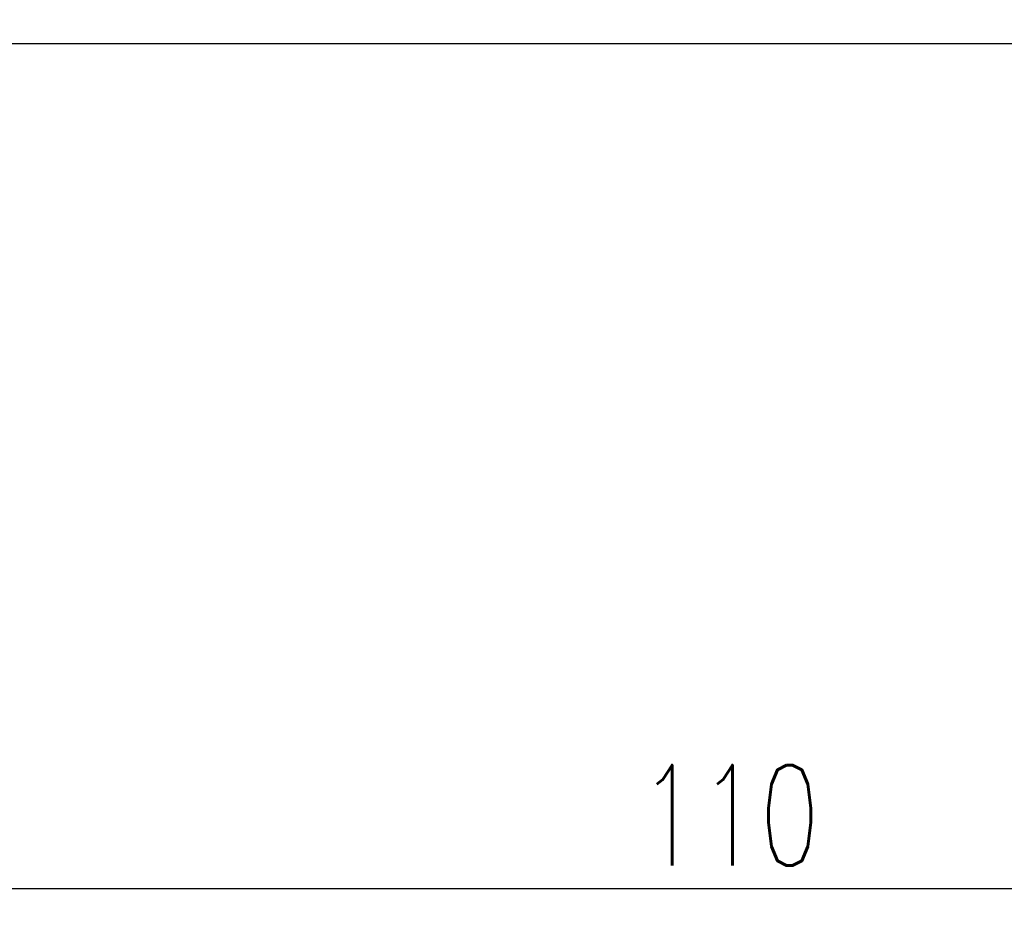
# Model space of a CAD drawing. Header units: millimetres. Extents: x -75 to 176, y -426 to -259.
# Tile 3 of 56: x 79 to 120, y -404 to -367. Entities that reach past the tile are written whole.
import ezdxf

# ---------------------------------------------------------------- set-up
doc = ezdxf.new("R2010")
doc.units = ezdxf.units.MM
doc.header["$LTSCALE"] = 0.1
doc.layers.get('DEFPOINTS').update_dxf_attribs({"linetype": 'CONTINUOUS'})
doc.layers.add('CHA', color=7, linetype='CONTINUOUS')
doc.layers.add('OUT', color=3, linetype='CONTINUOUS')
doc.styles.add('DIM-7', font='SIMPLEX.shx', dxfattribs={"width": 0.7, "bigfont": 'chineset.shx'})
doc.dimstyles.new('CNS', dxfattribs={"dimscale": 1.3, "dimtxt": 3.5, "dimasz": 2.5, "dimexe": 1, "dimexo": 1.5, "dimgap": 0.09, "dimtad": 0, "dimdsep": 46, "dimtxsty": 'DIM-7', "dimcen": 0.09, "dimclrd": 4, "dimclre": 4, "dimclrt": 4, "dimadec": 0, "dimazin": 0, "dimtfac": 1, "dimtix": 1, "dimtmove": 2, "dimatfit": 3, "dimfxl": 0, "dimtvp": 0.971429, "dimtolj": 1, "dimarcsym": 0})

# ---------------------------------------------------------------- blocks, each defined once
blk = doc.blocks.new('*D22')
at = {"layer": 'CHA', "lineweight": -2, "transparency": 16777216}
for p, q in [((53.963, -368.371), (53.963, -404.09)), ((163.963, -368.371), (163.963, -404.09)), ((56.963, -402.89), (160.963, -402.89))]:
    blk.add_line(p, q, dxfattribs=at)
at = {"layer": 'CHA', "transparency": 16777216}
for points in [[(56.963, -402.39), (56.963, -403.39), (53.963, -402.89)], [(160.963, -402.39), (160.963, -403.39), (163.963, -402.89)]]:
    blk.add_solid(points, dxfattribs=at)
at = {"layer": 'DEFPOINTS', "color": 0, "transparency": 16777216}
for p in [(53.963, -366.571), (163.963, -366.571), (163.963, -402.89)]:
    blk.add_point(p, dxfattribs=at)
at = {"layer": 'CHA', "transparency": 16777216, "insert": (108.963, -399.83), "char_height": 4.2, "attachment_point": 5, "style": 'DIM-7'}
blk.add_mtext('\\A1;110', dxfattribs=at)

msp = doc.modelspace()

# ---------------------------------------------------------------- linework, layer by layer
at = {"layer": 'OUT', "color": 7, "linetype": 'Continuous'}
msp.add_line((74.963, -367.571), (162.963, -367.571), dxfattribs=at)

# ---------------------------------------------------------------- dimensions: what is measured, and where the dimension line sits
at = {"layer": 'CHA', "color": 7}
dim = msp.add_linear_dim(base=(163.963, -402.89), p1=(53.963, -366.571), p2=(163.963, -366.571), dimstyle='CNS', override={"dimscale": 1.2, "dimgap": 0.8, "dimtad": 1, "dimclrd": 256, "dimclre": 256, "dimclrt": 256, "dimadec": 2, "dimazin": 2, "dimtm": 1e-09, "dimtfac": 0.6, "dimtix": 0, "dimtmove": 1}, dxfattribs=at)
dim.commit()
dim.dimension.update_dxf_attribs({"geometry": '*D22', "text_midpoint": (108.963, -399.83)})

doc.saveas('drawing.dxf')
